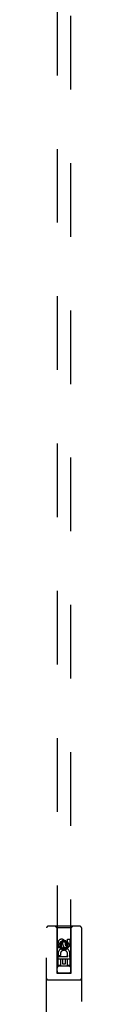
# Model space of a CAD drawing. Header units: inches. Extents: x 0 to 240, y 0 to 155.
# Tile 12 of 19: x 81.697 to 82.322, y 81.945 to 99.612. Entities that reach past the tile are written whole.
import ezdxf

# ---------------------------------------------------------------- set-up
doc = ezdxf.new("R2010")
doc.units = ezdxf.units.IN
doc.header["$LTSCALE"] = 13.214133
doc.header["$MEASUREMENT"] = 0
doc.linetypes.add('HIDDEN', pattern=[0.2, 0.1, -0.1])
doc.layers.add('MASTER_DOOR_ASSEMBLY', color=7, linetype='CONTINUOUS')

msp = doc.modelspace()

# ---------------------------------------------------------------- linework, layer by layer
at = {"layer": 'MASTER_DOOR_ASSEMBLY', "color": 8, "linetype": 'HIDDEN'}
for p, q in [((81.884, 110.506), (81.884, 82.504)), ((82.134, 82.504), (82.134, 110.506)), ((81.697, 81.458), (81.697, 83.316)), ((82.292, 83.346), (81.727, 83.346)), ((81.879, 83.316), (81.849, 83.346)), ((81.879, 83.316), (81.883, 82.506)), ((82.139, 83.316), (81.879, 83.316)), ((82.136, 82.506), (82.139, 83.316)), ((82.139, 83.316), (82.169, 83.346)), ((82.322, 83.316), (82.322, 81.458)), ((81.902, 82.956), (81.902, 83.049)), ((81.945, 83.049), (81.945, 82.956)), ((82.009, 83.078), (81.947, 83.042)), ((81.947, 83.042), (81.947, 82.97)), ((81.947, 83.042), (81.957, 83.036)), ((82.009, 83.066), (81.957, 83.036)), ((81.957, 83.036), (81.957, 82.975)), ((81.989, 83.02), (81.989, 83.049)), ((82.009, 83.078), (82.009, 83.066)), ((82.072, 83.042), (82.009, 83.078)), ((82.062, 83.036), (82.009, 83.066)), ((82.03, 83.062), (82.03, 83.016)), ((82.072, 83.042), (82.062, 83.036)), ((82.062, 82.975), (82.062, 83.036)), ((82.072, 82.97), (82.072, 83.042)), ((82.073, 83.02), (82.073, 83.113)), ((82.073, 83.113), (82.116, 83.113)), ((82.116, 83.113), (82.116, 83.02)), ((81.945, 82.956), (81.902, 82.956)), ((81.947, 82.97), (81.957, 82.975)), ((81.947, 82.97), (82.009, 82.934)), ((81.957, 82.975), (82.009, 82.945)), ((82.009, 82.945), (82.062, 82.975)), ((82.009, 82.934), (82.072, 82.97)), ((82.009, 82.934), (82.009, 82.945)), ((82.072, 82.97), (82.062, 82.975)), ((82.137, 82.756), (81.882, 82.756)), ((81.902, 82.644), (81.902, 82.8)), ((81.902, 82.8), (82.08, 82.8)), ((81.951, 82.824), (81.911, 82.807)), ((81.945, 82.757), (81.945, 82.644)), ((81.987, 82.757), (81.945, 82.757)), ((81.987, 82.665), (81.987, 82.757)), ((82.03, 82.757), (82.03, 82.665)), ((82.073, 82.757), (82.03, 82.757)), ((82.08, 82.8), (82.062, 82.813)), ((82.073, 82.644), (82.073, 82.757)), ((82.105, 82.803), (82.103, 82.8)), ((82.103, 82.8), (82.116, 82.8)), ((82.116, 82.8), (82.116, 82.644)), ((81.883, 82.506), (82.136, 82.506)), ((81.884, 82.507), (82.134, 82.507)), ((81.945, 82.644), (81.902, 82.644)), ((82.094, 82.631), (81.924, 82.631)), ((82.03, 82.665), (81.987, 82.665)), ((82.116, 82.644), (82.073, 82.644)), ((82.292, 82.381), (81.727, 82.381)), ((81.884, 82.504), (82.134, 82.504))]:
    msp.add_line(p, q, dxfattribs=at)
for radius in [0.085, 0.0845]:
    msp.add_circle((82.009, 83.006), radius, dxfattribs=at)
for centre, radius, start, end in [((81.727, 83.316), 0.03, 90, 180), ((82.292, 83.316), 0.03, 0, 90), ((81.967, 83.049), 0.0644, 12.2995, 180.0775), ((81.967, 83.049), 0.0219, 359.9011, 180), ((82.009, 82.85), 0.107, 334.2636, 203.4027), ((82.009, 82.85), 0.0639, 324.8895, 203.4026), ((82.052, 83.02), 0.0635, 180, 360), ((82.051, 83.02), 0.0219, 190.307, 360), ((81.924, 82.591), 0.04, 90, 180), ((81.924, 82.546), 0.04, 180, 270), ((82.094, 82.591), 0.04, 0, 90), ((82.094, 82.546), 0.04, 270, 360), ((81.727, 82.411), 0.03, 180, 270), ((82.292, 82.411), 0.03, 270, 360)]:
    msp.add_arc(centre, radius, start, end, dxfattribs=at)

doc.saveas('drawing.dxf')
